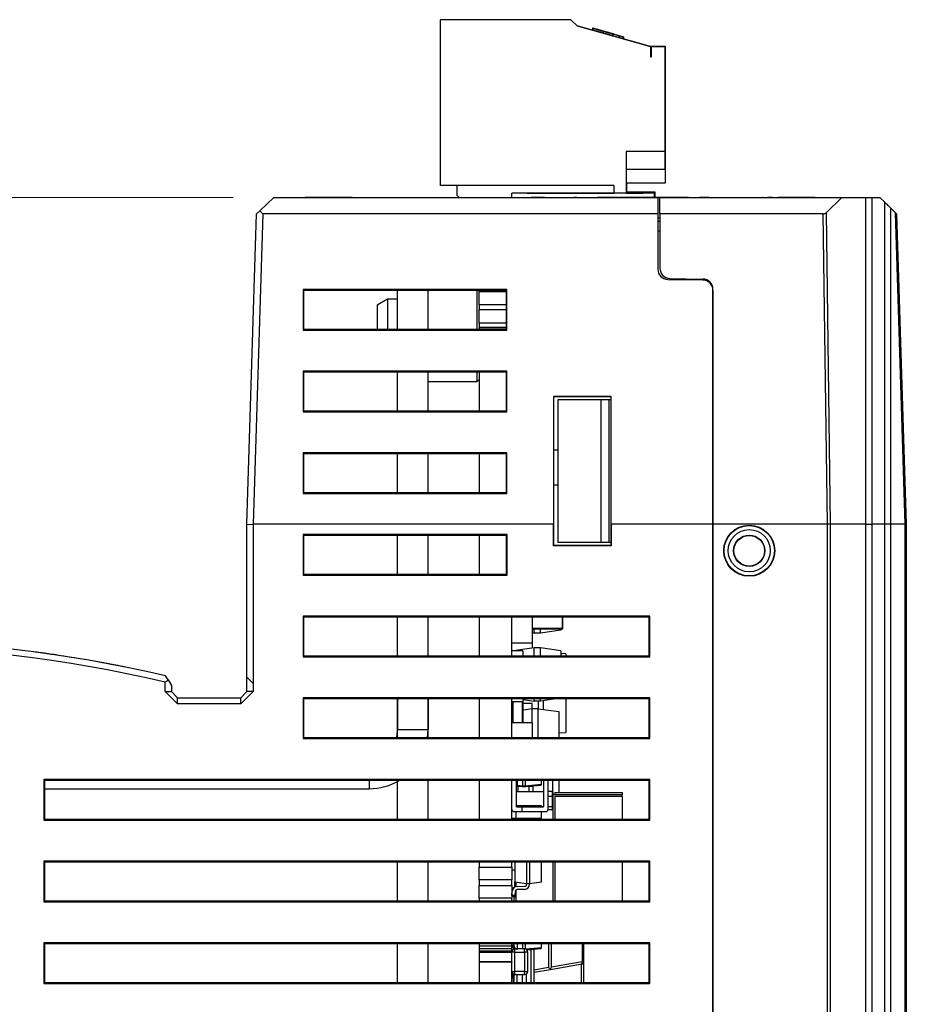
# Model space of a CAD drawing. Header units: millimetres. Extents: x 0 to 840, y 0 to 594.
# Tile 63 of 77: x 350 to 393, y 483 to 532. Entities that reach past the tile are written whole.
import ezdxf

# ---------------------------------------------------------------- set-up
doc = ezdxf.new("R2010")
doc.units = ezdxf.units.MM
doc.header["$LTSCALE"] = 2
doc.linetypes.add('SLD-Sólida', pattern=[0])
doc.styles.add('SLDTEXTSTYLE2', font='ARIALN.TTF', dxfattribs={"width": 0.87})
doc.dimstyles.new('SLDDIMSTYLE0', dxfattribs={"dimtxt": 5.4, "dimasz": 5.4, "dimexe": 0, "dimexo": 0.0625, "dimgap": 1.35, "dimtad": 0, "dimdec": 1, "dimrnd": 1e-09, "dimzin": 12, "dimdsep": 46, "dimtxsty": 'SLDTEXTSTYLE2', "dimsah": 1, "dimcen": 0.09, "dimadec": 0, "dimazin": 3, "dimtfac": 1, "dimtdec": 3, "dimtofl": 0, "dimtmove": 0, "dimatfit": 3, "dimfxl": 1, "dimfrac": 2, "dimtolj": 1, "dimtzin": 12, "dimarcsym": 0})

# ---------------------------------------------------------------- blocks, each defined once
blk = doc.blocks.new('_D_8')
at = {"color": 7, "linetype": 'SLD-Sólida', "lineweight": 18}
for p, q in [((360.476, 522.931), (237.324, 522.931)), ((238.824, 522.931), (238.824, 494.131)), ((234.624, 490.074), (234.624, 491.595)), ((234.624, 491.595), (243.024, 491.595)), ((243.024, 491.595), (243.024, 490.074)), ((234.624, 478.231), (234.624, 476.71)), ((243.024, 476.71), (243.024, 478.231)), ((234.624, 476.71), (243.024, 476.71)), ((238.824, 433.531), (238.824, 462.332)), ((299.306, 433.531), (237.324, 433.531))]:
    blk.add_line(p, q, dxfattribs=at)
for points in [[(238.824, 522.931), (238.124, 517.531), (239.524, 517.531)], [(238.824, 433.531), (239.524, 438.931), (238.124, 438.931)]]:
    blk.add_solid(points, dxfattribs=at)
at = {"color": 7, "linetype": 'SLD-Sólida', "lineweight": 18, "char_height": 5.4, "attachment_point": 1, "rotation": 90, "style": 'SLDTEXTSTYLE2'}
for s, insert in [('3,52', (236.063, 478.231)), ('89,4', (236.063, 463.346))]:
    blk.add_mtext(s, dxfattribs=dict(at, insert=insert))

msp = doc.modelspace()

# ---------------------------------------------------------------- linework, layer by layer
at = {"color": 7, "linetype": 'SLD-Sólida', "lineweight": 25}
for p, q in [((370.635, 523.524), (370.635, 531.644)), ((377.035, 531.644), (370.635, 531.644)), ((376.535, 531.644), (371.735, 531.644)), ((377.035, 531.644), (377.335, 531.344)), ((377.335, 531.344), (380.935, 530.324)), ((378.65, 530.972), (377.335, 531.344)), ((378.092, 531.23), (378.092, 531.13)), ((378.284, 531.075), (378.111, 531.124)), ((378.65, 530.972), (378.111, 531.124)), ((378.477, 531.021), (378.111, 531.124)), ((378.515, 531.11), (378.535, 531.104)), ((378.616, 531.081), (378.616, 530.981)), ((378.793, 531.031), (378.815, 531.025)), ((378.65, 530.972), (378.477, 531.021)), ((378.65, 530.972), (378.558, 530.998)), ((378.65, 530.972), (378.572, 530.994)), ((379.613, 530.699), (378.65, 530.972)), ((378.815, 531.025), (379.574, 530.81)), ((379.401, 530.859), (379.035, 530.962)), ((379.401, 530.759), (379.035, 530.862)), ((379.093, 530.946), (379.093, 530.846)), ((379.613, 530.699), (379.365, 530.769)), ((380.935, 530.324), (379.365, 530.769)), ((379.574, 530.81), (379.401, 530.859)), ((379.401, 530.859), (379.401, 530.759)), ((379.574, 530.71), (379.401, 530.759)), ((379.574, 530.81), (379.574, 530.71)), ((379.574, 530.81), (379.613, 530.799)), ((379.613, 530.799), (379.574, 530.81)), ((379.613, 530.799), (379.613, 530.699)), ((380.864, 530.344), (381.655, 530.344)), ((380.935, 530.324), (380.935, 529.824)), ((380.935, 530.324), (380.935, 530.324)), ((380.985, 529.824), (380.985, 530.324)), ((380.985, 530.324), (381.635, 530.324)), ((381.635, 530.324), (380.985, 530.324)), ((380.985, 530.324), (380.985, 530.324)), ((381.635, 530.324), (381.635, 525.194)), ((381.635, 530.324), (381.635, 530.324)), ((381.655, 530.344), (381.655, 523.644)), ((380.935, 529.824), (380.985, 529.824)), ((381.635, 525.194), (379.735, 525.194)), ((379.735, 525.194), (379.735, 523.144)), ((381.635, 525.194), (381.635, 524.324)), ((379.735, 524.324), (381.635, 524.324)), ((379.135, 523.524), (370.635, 523.524)), ((371.435, 523.524), (371.435, 523.044)), ((379.135, 523.524), (379.135, 523.144)), ((381.655, 523.644), (379.755, 523.644)), ((379.755, 523.644), (379.755, 523.144)), ((362.476, 522.931), (361.78, 522.277)), ((362.476, 522.931), (381.294, 522.931)), ((364.01, 522.931), (364.01, 522.931)), ((364.61, 522.931), (364.01, 522.931)), ((364.61, 522.931), (364.61, 522.931)), ((365.51, 522.931), (364.61, 522.931)), ((365.51, 522.931), (365.51, 522.931)), ((365.777, 522.931), (365.51, 522.931)), ((365.777, 522.931), (365.777, 522.931)), ((366.077, 522.931), (365.777, 522.931)), ((366.077, 522.931), (366.077, 522.931)), ((366.317, 522.931), (366.077, 522.931)), ((366.317, 522.931), (366.317, 522.931)), ((366.344, 522.931), (366.344, 522.931)), ((367.029, 522.931), (367.029, 522.931)), ((367.712, 522.931), (367.712, 522.931)), ((367.759, 522.931), (367.759, 522.931)), ((367.778, 522.931), (367.778, 522.931)), ((367.978, 522.931), (367.978, 522.931)), ((368.641, 522.931), (368.641, 522.931)), ((369.346, 522.931), (369.346, 522.931)), ((369.445, 522.931), (369.445, 522.931)), ((369.547, 522.931), (369.547, 522.931)), ((371.435, 523.044), (371.548, 522.931)), ((381.135, 523.144), (374.135, 523.144)), ((374.135, 522.931), (374.135, 523.144)), ((374.657, 522.932), (374.657, 522.931)), ((374.885, 523.144), (376.835, 523.144)), ((375.084, 522.932), (375.084, 522.931)), ((375.297, 522.932), (375.084, 522.932)), ((375.297, 522.932), (375.297, 522.931)), ((375.731, 522.932), (375.297, 522.932)), ((375.731, 522.932), (375.731, 522.931)), ((376.364, 522.932), (376.364, 522.931)), ((376.605, 522.932), (376.605, 522.931)), ((376.813, 522.932), (376.813, 522.931)), ((376.835, 523.144), (378.635, 523.144)), ((377.32, 522.932), (377.192, 522.932)), ((377.418, 522.932), (377.418, 522.931)), ((378.023, 522.932), (378.023, 522.931)), ((378.232, 522.932), (378.232, 522.931)), ((378.347, 522.932), (378.331, 522.932)), ((378.347, 522.932), (378.347, 522.931)), ((378.776, 522.932), (378.347, 522.932)), ((378.635, 523.144), (379.135, 523.144)), ((378.776, 522.932), (378.776, 522.931)), ((379.011, 522.932), (378.776, 522.932)), ((379.011, 522.932), (379.011, 522.931)), ((379.371, 522.932), (379.011, 522.932)), ((379.371, 522.932), (379.371, 522.931)), ((379.42, 522.932), (379.42, 522.931)), ((379.473, 522.932), (379.42, 522.932)), ((379.473, 522.932), (379.473, 522.931)), ((379.826, 522.932), (379.473, 522.932)), ((381.155, 523.144), (379.735, 523.144)), ((379.735, 523.144), (380.535, 523.144)), ((381.135, 523.144), (379.735, 523.144)), ((381.155, 523.192), (379.755, 523.192)), ((379.755, 523.192), (380.555, 523.192)), ((379.755, 523.144), (380.555, 523.144)), ((381.155, 523.144), (379.755, 523.144)), ((379.755, 523.144), (380.555, 523.144)), ((379.755, 523.144), (380.555, 523.144)), ((379.826, 522.932), (379.826, 522.931)), ((380.062, 522.932), (379.826, 522.932)), ((380.062, 522.932), (380.062, 522.931)), ((380.502, 522.932), (380.062, 522.932)), ((380.502, 522.932), (380.502, 522.931)), ((380.527, 522.932), (380.527, 522.931)), ((380.554, 522.932), (380.527, 522.932)), ((380.554, 522.932), (380.554, 522.931)), ((380.741, 522.932), (380.554, 522.932)), ((380.555, 523.144), (380.555, 523.144)), ((380.741, 522.932), (380.741, 522.931)), ((381.995, 522.932), (380.741, 522.932)), ((381.135, 522.932), (381.135, 523.144)), ((381.155, 523.144), (381.155, 523.192)), ((381.155, 522.932), (381.155, 523.144)), ((381.155, 523.144), (381.155, 523.144)), ((381.294, 522.931), (381.294, 522.132)), ((381.294, 522.931), (381.394, 522.931)), ((381.394, 522.931), (390.305, 522.931)), ((381.394, 522.132), (381.394, 522.931)), ((381.995, 522.932), (381.995, 522.931)), ((382.075, 522.932), (381.995, 522.932)), ((382.075, 522.932), (382.075, 522.931)), ((382.253, 522.932), (382.075, 522.932)), ((382.253, 522.932), (382.253, 522.931)), ((382.315, 522.932), (382.253, 522.932)), ((382.315, 522.932), (382.315, 522.931)), ((382.528, 522.932), (382.315, 522.932)), ((382.528, 522.932), (382.528, 522.931)), ((382.801, 522.932), (382.528, 522.932)), ((382.801, 522.932), (382.801, 522.931)), ((383.329, 522.932), (383.329, 522.931)), ((383.567, 522.932), (383.329, 522.932)), ((383.567, 522.932), (383.567, 522.931)), ((383.809, 522.932), (383.567, 522.932)), ((383.809, 522.932), (383.809, 522.931)), ((383.897, 522.932), (383.897, 522.931)), ((384.625, 522.932), (384.625, 522.931)), ((384.655, 522.932), (384.655, 522.931)), ((384.685, 522.932), (384.685, 522.931)), ((384.776, 522.932), (384.776, 522.931)), ((384.874, 522.932), (386.424, 522.938)), ((386.907, 522.932), (386.667, 522.932)), ((386.697, 522.932), (386.697, 522.931)), ((386.907, 522.932), (386.907, 522.931)), ((387.113, 522.932), (387.113, 522.931)), ((387.177, 522.932), (387.177, 522.931)), ((387.417, 522.932), (387.177, 522.932)), ((387.967, 522.932), (387.417, 522.932)), ((387.417, 522.932), (387.417, 522.931)), ((387.967, 522.932), (387.967, 522.931)), ((388.213, 522.932), (387.967, 522.932)), ((388.213, 522.932), (388.213, 522.931)), ((388.768, 522.932), (388.213, 522.932)), ((388.768, 522.932), (388.768, 522.931)), ((389.008, 522.932), (388.768, 522.932)), ((389.008, 522.932), (389.008, 522.931)), ((389.185, 522.932), (389.185, 522.931)), ((390.305, 522.931), (389.547, 522.188)), ((389.731, 522.932), (389.731, 522.931)), ((389.811, 522.932), (389.811, 522.931)), ((390.305, 522.931), (391.495, 522.931)), ((390.359, 522.932), (390.359, 522.931)), ((390.905, 522.932), (390.905, 522.931)), ((391.495, 506.931), (391.495, 522.931)), ((391.495, 522.931), (391.777, 522.931)), ((391.777, 522.931), (391.777, 506.931)), ((391.777, 522.931), (392.174, 522.931)), ((392.174, 522.931), (392.414, 522.699)), ((392.414, 506.931), (392.414, 522.699)), ((392.696, 522.425), (392.696, 506.931)), ((392.696, 522.425), (392.939, 522.19)), ((361.15, 506.931), (361.625, 522.132)), ((361.926, 522.132), (361.45, 506.931)), ((361.625, 522.132), (361.78, 522.277)), ((361.78, 522.277), (361.926, 522.132)), ((381.294, 522.132), (361.926, 522.132)), ((381.294, 522.132), (381.294, 519.423)), ((381.394, 521.927), (381.294, 521.928)), ((389.406, 522.132), (381.394, 522.132)), ((381.394, 522.132), (381.394, 519.468)), ((389.603, 506.931), (389.406, 522.132)), ((389.547, 522.188), (389.744, 506.931)), ((393.416, 506.931), (392.939, 522.19)), ((392.999, 522.132), (393.474, 506.931)), ((381.294, 521.781), (381.394, 521.78)), ((381.786, 518.923), (383.503, 518.893)), ((381.886, 518.968), (383.503, 518.94)), ((363.906, 518.425), (363.905, 516.437)), ((373.894, 518.425), (363.906, 518.425)), ((363.942, 518.389), (363.906, 518.425)), ((363.942, 516.473), (363.942, 518.389)), ((363.942, 518.389), (373.858, 518.389)), ((368.535, 516.473), (368.535, 518.389)), ((370.035, 516.473), (370.035, 518.389)), ((372.435, 516.473), (372.435, 518.389)), ((372.535, 518.389), (372.535, 518.334)), ((372.535, 518.334), (373.858, 518.334)), ((372.535, 517.669), (372.535, 518.334)), ((373.858, 518.389), (373.894, 518.425)), ((373.858, 518.389), (373.858, 516.473)), ((373.895, 516.437), (373.894, 518.425)), ((383.994, 506.931), (383.994, 518.44)), ((383.994, 518.393), (383.994, 506.931)), ((368.035, 517.948), (367.535, 517.66)), ((367.535, 517.66), (367.535, 516.473)), ((368.535, 517.948), (368.035, 517.948)), ((368.035, 517.948), (368.035, 516.473)), ((373.858, 517.669), (372.535, 517.669)), ((372.535, 517.669), (372.535, 517.445)), ((372.535, 517.445), (373.858, 517.445)), ((372.535, 516.78), (372.535, 517.445)), ((373.858, 516.78), (372.535, 516.78)), ((372.535, 516.78), (372.535, 516.559)), ((363.942, 516.473), (363.905, 516.437)), ((363.905, 516.437), (373.895, 516.437)), ((373.858, 516.473), (363.942, 516.473)), ((373.858, 516.559), (372.535, 516.559)), ((372.535, 516.559), (372.535, 516.553)), ((373.858, 516.553), (372.535, 516.553)), ((372.535, 516.553), (372.535, 516.476)), ((373.858, 516.476), (372.535, 516.476)), ((372.535, 516.476), (372.535, 516.473)), ((373.858, 516.473), (373.895, 516.437)), ((363.904, 514.427), (363.903, 512.434)), ((373.896, 514.427), (363.904, 514.427)), ((363.942, 514.389), (363.904, 514.427)), ((363.942, 512.473), (363.942, 514.389)), ((363.942, 514.389), (373.858, 514.389)), ((368.535, 512.473), (368.535, 514.389)), ((370.035, 512.473), (370.035, 514.389)), ((372.435, 513.923), (372.435, 514.389)), ((372.535, 514.389), (372.535, 512.473)), ((373.858, 514.389), (373.896, 514.427)), ((373.858, 514.389), (373.858, 512.473)), ((373.897, 512.434), (373.896, 514.427)), ((370.035, 513.923), (372.435, 513.923)), ((370.035, 513.923), (372.435, 513.923)), ((372.435, 513.923), (372.535, 514.023)), ((372.435, 513.923), (372.535, 514.023)), ((376.187, 513.188), (376.186, 506.931)), ((379.001, 513.188), (376.187, 513.188)), ((376.187, 513.188), (376.194, 513.181)), ((379.001, 513.188), (378.994, 513.181)), ((379.003, 506.931), (379.001, 513.188)), ((376.194, 505.881), (376.194, 513.181)), ((376.194, 513.181), (378.994, 513.181)), ((376.394, 513.031), (376.394, 506.031)), ((378.494, 513.031), (376.394, 513.031)), ((378.494, 513.031), (378.494, 506.031)), ((378.894, 513.031), (378.494, 513.031)), ((378.894, 513.031), (378.894, 506.031)), ((378.994, 513.031), (378.894, 513.031)), ((378.994, 513.181), (378.994, 505.881)), ((363.942, 512.473), (363.903, 512.434)), ((363.903, 512.434), (373.897, 512.434)), ((373.858, 512.473), (363.942, 512.473)), ((373.858, 512.473), (373.897, 512.434)), ((363.902, 510.429), (363.901, 508.432)), ((373.898, 510.429), (363.902, 510.429)), ((363.942, 510.39), (363.902, 510.429)), ((363.942, 508.473), (363.942, 510.39)), ((363.942, 510.39), (373.858, 510.39)), ((368.535, 508.473), (368.535, 510.39)), ((370.035, 508.473), (370.035, 510.39)), ((372.535, 510.39), (372.535, 508.473)), ((373.858, 510.39), (373.898, 510.429)), ((373.858, 510.39), (373.858, 508.473)), ((373.899, 508.432), (373.898, 510.429)), ((376.194, 510.574), (376.394, 510.577)), ((376.194, 508.856), (376.394, 508.86)), ((363.942, 508.473), (363.901, 508.432)), ((363.901, 508.432), (373.899, 508.432)), ((373.858, 508.473), (363.942, 508.473)), ((373.858, 508.473), (373.899, 508.432)), ((361.15, 506.929), (361.15, 506.931)), ((361.15, 499.431), (361.15, 506.929)), ((361.15, 506.929), (361.45, 506.924)), ((361.45, 506.931), (361.45, 506.924)), ((376.186, 506.931), (361.45, 506.931)), ((361.45, 506.924), (361.45, 499.131)), ((376.186, 505.873), (376.186, 506.931)), ((379.003, 506.931), (379.003, 505.873)), ((383.994, 506.931), (379.003, 506.931)), ((383.994, 506.931), (383.994, 458.031)), ((389.603, 506.931), (383.994, 506.931)), ((383.994, 457.931), (383.994, 506.931)), ((389.603, 506.931), (389.603, 506.931)), ((389.603, 446.121), (389.603, 506.931)), ((389.744, 506.931), (389.744, 506.931)), ((389.744, 506.931), (389.744, 446.063)), ((391.494, 506.931), (389.744, 506.931)), ((391.494, 438.831), (391.494, 506.931)), ((392.414, 506.931), (391.777, 506.931)), ((391.777, 506.931), (391.777, 438.831)), ((392.414, 506.931), (392.414, 506.931)), ((392.414, 438.831), (392.414, 506.931)), ((392.697, 506.931), (392.696, 506.931)), ((392.697, 506.931), (392.697, 438.831)), ((393.416, 506.931), (392.697, 506.931)), ((393.416, 506.931), (393.416, 506.931)), ((393.416, 438.831), (393.416, 506.931)), ((393.474, 506.931), (393.474, 438.831)), ((373.9, 506.431), (363.9, 506.431)), ((363.9, 506.431), (363.9, 504.431)), ((363.942, 506.39), (363.9, 506.431)), ((363.941, 504.473), (363.942, 506.39)), ((363.942, 506.39), (373.859, 506.39)), ((368.535, 504.473), (368.535, 506.39)), ((370.035, 504.473), (370.035, 506.39)), ((372.535, 506.39), (372.535, 504.473)), ((373.859, 506.39), (373.9, 506.431)), ((373.859, 506.39), (373.859, 504.473)), ((373.9, 504.431), (373.9, 506.431)), ((378.494, 506.031), (376.394, 506.031)), ((378.894, 506.031), (378.494, 506.031)), ((378.994, 506.031), (378.894, 506.031)), ((376.186, 505.873), (376.194, 505.881)), ((379.003, 505.873), (376.186, 505.873)), ((378.994, 505.881), (376.194, 505.881)), ((379.003, 505.873), (378.994, 505.881)), ((363.941, 504.473), (363.9, 504.431)), ((363.9, 504.431), (373.9, 504.431)), ((373.859, 504.473), (363.941, 504.473)), ((373.859, 504.473), (373.9, 504.431)), ((380.9, 502.431), (363.9, 502.431)), ((363.9, 502.431), (363.9, 500.431)), ((363.941, 502.39), (363.9, 502.431)), ((363.941, 502.39), (380.859, 502.39)), ((363.941, 500.473), (363.941, 502.39)), ((368.535, 500.473), (368.535, 502.39)), ((370.035, 500.473), (370.035, 502.39)), ((372.535, 502.39), (372.535, 500.473)), ((374.135, 500.473), (374.135, 502.39)), ((375.135, 502.39), (375.135, 501.12)), ((376.635, 501.828), (376.635, 502.39)), ((380.859, 502.39), (380.9, 502.431)), ((380.859, 502.39), (380.859, 500.473)), ((380.9, 500.431), (380.9, 502.431)), ((375.135, 501.798), (376.605, 501.798)), ((375.135, 501.612), (375.235, 501.598)), ((375.235, 501.598), (375.235, 501.798)), ((375.535, 501.598), (375.535, 501.798)), ((376.535, 501.738), (375.535, 501.598)), ((376.535, 501.798), (376.535, 501.738)), ((376.605, 501.828), (376.635, 501.828)), ((376.605, 501.798), (376.605, 501.828)), ((375.535, 501.598), (375.235, 501.598)), ((350.011, 500.765), (350.011, 500.765)), ((350.781, 500.667), (350.781, 500.667)), ((350.792, 500.666), (350.781, 500.667)), ((350.792, 500.666), (350.792, 500.666)), ((350.857, 500.657), (350.792, 500.666)), ((350.857, 500.657), (350.857, 500.657)), ((374.135, 501.12), (375.135, 501.12)), ((374.675, 500.722), (374.135, 500.722)), ((374.435, 500.758), (374.235, 500.73)), ((374.235, 500.73), (374.235, 500.722)), ((375.235, 500.87), (374.435, 500.758)), ((374.435, 500.758), (374.435, 500.722)), ((374.675, 500.722), (374.675, 500.473)), ((375.135, 501.12), (375.135, 500.856)), ((375.235, 500.473), (375.235, 500.87)), ((375.535, 500.87), (375.235, 500.87)), ((375.535, 500.473), (375.535, 500.87)), ((376.535, 500.73), (375.535, 500.87)), ((376.535, 500.73), (376.535, 500.473)), ((350.955, 500.644), (350.955, 500.644)), ((351.107, 500.623), (351.107, 500.623)), ((351.27, 500.6), (351.27, 500.6)), ((351.476, 500.571), (351.476, 500.571)), ((351.682, 500.541), (351.682, 500.541)), ((351.91, 500.507), (351.91, 500.507)), ((363.941, 500.473), (363.9, 500.431)), ((363.9, 500.431), (380.9, 500.431)), ((380.859, 500.473), (363.941, 500.473)), ((376.776, 500.586), (376.535, 500.594)), ((376.776, 500.586), (376.776, 500.473)), ((380.859, 500.473), (380.9, 500.431)), ((354.015, 500.155), (354.015, 500.155)), ((354.243, 500.113), (354.243, 500.113)), ((354.449, 500.074), (354.449, 500.074)), ((354.644, 500.037), (354.644, 500.036)), ((354.818, 500.003), (354.818, 500.003)), ((354.959, 499.975), (354.959, 499.975)), ((355.068, 499.953), (355.068, 499.953)), ((355.133, 499.94), (355.068, 499.953)), ((355.133, 499.94), (355.133, 499.94)), ((355.155, 499.936), (355.133, 499.94)), ((355.155, 499.936), (355.155, 499.936)), ((357.282, 499.299), (357.45, 499.027)), ((361.15, 499.431), (361.45, 499.131)), ((361.15, 498.731), (361.15, 499.431)), ((357.15, 498.731), (357.15, 499.194)), ((357.15, 498.731), (357.45, 498.431)), ((357.15, 498.731), (357.45, 498.731)), ((357.45, 499.027), (357.45, 498.731)), ((357.45, 498.731), (357.75, 498.431)), ((360.85, 498.431), (361.15, 498.731)), ((361.15, 498.431), (361.45, 498.731)), ((361.45, 498.731), (361.15, 498.731)), ((361.45, 499.131), (361.45, 498.731)), ((357.45, 498.431), (357.75, 498.131)), ((357.75, 498.131), (357.75, 498.431)), ((357.75, 498.431), (360.85, 498.431)), ((360.85, 498.131), (361.15, 498.431)), ((360.85, 498.131), (360.85, 498.431)), ((380.9, 498.431), (363.9, 498.431)), ((363.9, 498.431), (363.9, 496.431)), ((363.941, 498.39), (363.9, 498.431)), ((363.941, 498.39), (380.859, 498.39)), ((363.941, 496.472), (363.941, 498.39)), ((368.535, 496.472), (368.535, 498.39)), ((368.535, 498.39), (368.535, 496.873)), ((370.035, 496.472), (370.035, 498.39)), ((370.035, 498.39), (370.035, 496.873)), ((372.535, 498.39), (372.535, 496.472)), ((374.135, 496.472), (374.135, 498.39)), ((374.675, 498.39), (374.675, 498.222)), ((374.675, 498.349), (375.235, 498.27)), ((374.685, 497.208), (374.685, 498.348)), ((375.235, 498.27), (375.235, 498.39)), ((375.535, 498.27), (375.235, 498.27)), ((375.435, 498.27), (375.435, 497.89)), ((376.388, 498.39), (375.535, 498.27)), ((375.535, 498.27), (375.535, 498.39)), ((375.684, 497.855), (375.684, 498.291)), ((376.776, 498.39), (376.776, 496.726)), ((380.859, 498.39), (380.9, 498.431)), ((380.859, 498.39), (380.859, 496.472)), ((380.9, 496.431), (380.9, 498.431)), ((360.85, 498.131), (357.75, 498.131)), ((374.675, 498.222), (374.135, 498.222)), ((374.185, 498.222), (374.185, 497.208)), ((374.635, 498.222), (374.635, 497.208)), ((375.135, 498.14), (374.685, 498.14)), ((375.135, 497.89), (374.685, 497.827)), ((375.135, 497.89), (375.135, 498.14)), ((375.435, 497.89), (375.135, 497.89)), ((375.135, 497.208), (375.135, 497.89)), ((375.435, 496.472), (375.435, 497.89)), ((375.435, 497.89), (376.435, 497.751)), ((374.185, 497.29), (374.135, 497.29)), ((376.435, 497.751), (376.435, 497.251)), ((368.535, 496.873), (370.035, 496.873)), ((370.007, 496.472), (370.035, 496.873)), ((375.135, 497.208), (374.135, 497.208)), ((375.135, 497.208), (375.135, 496.472)), ((376.44, 497.251), (376.44, 496.751)), ((363.941, 496.472), (363.9, 496.431)), ((363.9, 496.431), (380.9, 496.431)), ((380.859, 496.472), (363.941, 496.472)), ((376.435, 496.751), (376.435, 496.472)), ((376.435, 496.714), (376.776, 496.726)), ((380.859, 496.472), (380.9, 496.431)), ((351.2, 494.431), (351.2, 492.431)), ((380.9, 494.431), (351.2, 494.431)), ((351.241, 494.39), (351.2, 494.431)), ((351.241, 494.39), (380.859, 494.39)), ((351.241, 492.472), (351.241, 494.39)), ((368.535, 492.472), (368.535, 494.39)), ((370.035, 492.472), (370.035, 494.39)), ((372.535, 494.39), (372.535, 492.472)), ((374.135, 492.472), (374.135, 494.39)), ((374.365, 493.084), (374.365, 494.39)), ((374.365, 493.084), (374.365, 494.39)), ((374.66, 494.39), (374.66, 494.106)), ((374.81, 494.106), (374.81, 494.39)), ((375.585, 494.172), (375.585, 494.39)), ((375.685, 494.39), (375.685, 493.084)), ((375.915, 493.834), (375.915, 494.39)), ((376.135, 494.39), (376.135, 493.834)), ((376.435, 494.39), (376.435, 493.795)), ((380.859, 494.39), (380.9, 494.431)), ((380.859, 494.39), (380.859, 492.472)), ((380.9, 492.431), (380.9, 494.431)), ((351.241, 493.973), (367.135, 493.973)), ((374.365, 494.091), (374.366, 494.091)), ((374.388, 494.091), (374.365, 494.091)), ((374.366, 494.091), (374.44, 494.091)), ((374.602, 494.091), (374.388, 494.091)), ((374.398, 494.11), (374.412, 494.108)), ((374.66, 494.106), (374.417, 494.127)), ((374.417, 494.107), (374.66, 494.086)), ((374.44, 494.091), (374.602, 494.091)), ((374.66, 494.106), (374.66, 494.086)), ((374.81, 494.106), (374.66, 494.106)), ((374.66, 494.086), (374.81, 494.086)), ((375.567, 494.172), (374.81, 494.106)), ((374.81, 494.086), (375.567, 494.152)), ((375.567, 494.152), (374.81, 494.086)), ((374.81, 494.106), (374.81, 494.086)), ((374.867, 494.091), (374.962, 494.091)), ((374.911, 494.091), (374.867, 494.091)), ((374.985, 494.091), (374.911, 494.091)), ((374.962, 494.091), (375.185, 494.091)), ((374.985, 494.101), (374.985, 494.091)), ((375.185, 494.091), (374.985, 494.091)), ((375.185, 494.091), (375.185, 494.119)), ((375.185, 493.845), (375.185, 494.091)), ((375.567, 494.172), (375.585, 494.172)), ((375.567, 494.152), (375.567, 494.152)), ((374.365, 493.845), (375.685, 493.845)), ((376.135, 493.834), (375.915, 493.834)), ((375.915, 493.584), (375.915, 493.834)), ((375.915, 493.084), (375.915, 493.584)), ((376.135, 493.584), (375.915, 493.584)), ((376.135, 493.845), (376.151, 493.845)), ((376.135, 493.834), (376.135, 493.584)), ((376.135, 493.084), (376.135, 493.834)), ((376.135, 493.584), (376.135, 493.084)), ((376.151, 493.845), (376.151, 492.472)), ((376.151, 493.695), (379.551, 493.695)), ((376.251, 493.795), (376.251, 493.695)), ((376.251, 493.795), (379.551, 493.795)), ((376.251, 493.595), (376.251, 492.472)), ((379.551, 493.595), (376.251, 493.595)), ((379.551, 493.795), (379.551, 493.695)), ((379.551, 493.595), (379.551, 493.695)), ((379.551, 493.595), (379.551, 492.472)), ((375.591, 493.135), (374.365, 493.135)), ((374.635, 493.084), (374.365, 493.084)), ((374.365, 493.084), (374.365, 493.084)), ((374.365, 493.084), (374.635, 493.084)), ((374.635, 492.854), (374.635, 493.084)), ((374.635, 493.084), (375.685, 493.084)), ((375.685, 493.084), (374.635, 493.084)), ((375.591, 493.084), (375.591, 493.135)), ((376.135, 493.084), (375.915, 493.084)), ((375.915, 492.954), (375.915, 493.084)), ((375.915, 492.954), (376.135, 492.954)), ((376.135, 492.954), (376.135, 493.084)), ((376.135, 493.084), (376.135, 492.954)), ((351.241, 492.472), (351.2, 492.431)), ((380.859, 492.472), (351.241, 492.472)), ((374.135, 492.535), (374.341, 492.535)), ((374.235, 492.854), (374.635, 492.854)), ((374.341, 492.535), (374.341, 492.854)), ((374.341, 492.535), (375.591, 492.535)), ((374.341, 492.472), (374.341, 492.535)), ((374.635, 492.854), (375.815, 492.854)), ((375.591, 492.535), (375.591, 492.854)), ((380.859, 492.472), (380.9, 492.431)), ((351.2, 492.431), (380.9, 492.431)), ((351.2, 490.431), (351.2, 488.431)), ((380.9, 490.431), (351.2, 490.431)), ((351.241, 490.391), (351.2, 490.431)), ((351.241, 490.391), (380.859, 490.391)), ((351.241, 488.472), (351.241, 490.391)), ((368.535, 488.472), (368.535, 490.391)), ((370.035, 488.472), (370.035, 490.391)), ((372.535, 490.391), (372.535, 490.125)), ((372.535, 490.125), (374.135, 490.125)), ((372.535, 489.508), (372.535, 490.125)), ((374.135, 490.125), (374.135, 490.391)), ((374.135, 490.125), (374.135, 489.508)), ((374.285, 490.391), (374.285, 489.416)), ((374.86, 490.391), (374.86, 489.335)), ((375.01, 490.391), (375.01, 489.335)), ((375.585, 489.416), (375.585, 490.391)), ((375.591, 489.995), (375.591, 490.391)), ((376.151, 490.391), (376.151, 488.472)), ((376.251, 490.391), (376.251, 488.472)), ((379.551, 490.391), (379.551, 488.472)), ((380.859, 490.391), (380.9, 490.431)), ((380.859, 490.391), (380.859, 488.472)), ((380.9, 488.431), (380.9, 490.431)), ((374.135, 489.995), (374.285, 489.995)), ((375.585, 489.995), (375.591, 489.995)), ((374.135, 489.508), (372.535, 489.508)), ((372.535, 489.508), (372.535, 489.236)), ((372.535, 489.236), (374.135, 489.236)), ((372.535, 488.619), (372.535, 489.236)), ((374.135, 489.236), (374.135, 489.508)), ((374.135, 489.236), (374.135, 488.619)), ((374.285, 489.416), (374.86, 489.335)), ((374.341, 489.178), (374.341, 489.408)), ((374.398, 489.185), (374.762, 489.192)), ((374.86, 489.335), (375.01, 489.335)), ((374.86, 489.335), (374.86, 489.292)), ((375.01, 489.335), (375.585, 489.416)), ((375.01, 489.335), (375.01, 489.292)), ((374.135, 488.619), (372.535, 488.619)), ((372.535, 488.619), (372.535, 488.472)), ((374.135, 488.749), (374.153, 488.957)), ((374.284, 488.735), (374.135, 488.749)), ((374.135, 488.472), (374.135, 488.619)), ((374.235, 488.692), (374.235, 488.472)), ((374.302, 488.944), (374.284, 488.735)), ((374.341, 488.684), (374.285, 488.684)), ((374.306, 488.963), (374.341, 488.963)), ((374.341, 488.472), (374.341, 489.014)), ((374.764, 489.042), (374.4, 489.035)), ((351.241, 488.472), (351.2, 488.431)), ((351.2, 488.431), (380.9, 488.431)), ((380.859, 488.472), (351.241, 488.472)), ((380.859, 488.472), (380.9, 488.431)), ((351.2, 486.431), (351.2, 484.431)), ((380.9, 486.431), (351.2, 486.431)), ((351.241, 486.391), (351.2, 486.431)), ((351.241, 486.391), (380.859, 486.391)), ((351.241, 484.472), (351.241, 486.391)), ((368.535, 484.472), (368.535, 486.391)), ((370.035, 484.472), (370.035, 486.391)), ((372.535, 486.391), (372.535, 486.261)), ((374.135, 486.261), (372.535, 486.261)), ((372.535, 486.261), (372.535, 486.125)), ((374.135, 486.261), (374.135, 486.391)), ((374.135, 486.125), (374.135, 486.261)), ((374.235, 486.391), (374.235, 486.305)), ((374.238, 486.27), (374.235, 486.305)), ((374.235, 486.305), (374.237, 486.275)), ((374.235, 486.305), (374.237, 486.275)), ((374.238, 486.269), (374.253, 486.223)), ((374.66, 486.391), (374.66, 486.124)), ((374.81, 486.117), (374.81, 486.391)), ((375.585, 486.171), (375.585, 486.391)), ((375.94, 486.391), (375.94, 485.208)), ((376.077, 485.226), (376.077, 486.391)), ((377.659, 485.49), (377.659, 486.391)), ((380.859, 486.391), (380.9, 486.431)), ((380.859, 486.391), (380.86, 484.472)), ((380.9, 484.431), (380.9, 486.431)), ((374.135, 486.125), (372.535, 486.125)), ((372.535, 486.125), (372.535, 486.009)), ((374.135, 486.009), (372.535, 486.009)), ((372.535, 486.009), (372.535, 485.95)), ((374.135, 485.95), (372.535, 485.95)), ((372.535, 485.95), (372.535, 485.496)), ((374.135, 486.009), (374.135, 486.125)), ((374.135, 485.95), (374.135, 486.009)), ((374.285, 485.974), (374.135, 485.974)), ((374.135, 485.496), (374.135, 485.95)), ((374.235, 486.165), (374.235, 486.115)), ((374.765, 486.124), (374.285, 486.124)), ((374.285, 485.974), (374.285, 486.124)), ((374.285, 485.024), (374.285, 485.974)), ((374.285, 485.974), (374.765, 485.974)), ((374.765, 485.974), (374.765, 486.124)), ((374.765, 485.974), (374.765, 485.024)), ((374.915, 485.974), (374.765, 485.974)), ((374.861, 486.089), (375.567, 486.151)), ((374.915, 485.024), (374.915, 485.974)), ((374.915, 485.943), (374.917, 485.943)), ((374.915, 485.879), (374.917, 485.879)), ((374.915, 485.827), (374.917, 485.827)), ((374.917, 485.762), (374.915, 485.762)), ((375.235, 484.472), (375.235, 486.122)), ((375.567, 486.171), (375.585, 486.171)), ((374.135, 485.496), (372.535, 485.496)), ((372.535, 485.496), (372.535, 485.481)), ((374.135, 485.481), (372.535, 485.481)), ((372.535, 485.481), (372.535, 484.472)), ((374.135, 485.496), (374.135, 485.481)), ((374.135, 484.472), (374.135, 485.481)), ((374.915, 485.683), (374.917, 485.683)), ((376.026, 485.118), (377.576, 485.392)), ((377.576, 485.49), (376.077, 485.226)), ((377.576, 485.49), (377.659, 485.49)), ((377.659, 484.472), (377.659, 485.49)), ((374.135, 485.024), (374.285, 485.024)), ((374.148, 484.911), (374.146, 484.967)), ((374.148, 484.946), (374.147, 484.964)), ((374.148, 484.937), (374.147, 484.964)), ((374.209, 484.895), (374.209, 484.472)), ((374.235, 484.883), (374.235, 484.472)), ((374.765, 485.024), (374.285, 485.024)), ((374.285, 484.874), (374.285, 485.024)), ((374.285, 484.874), (374.765, 484.874)), ((374.635, 484.874), (374.635, 484.472)), ((374.765, 484.874), (374.765, 485.024)), ((374.765, 485.024), (374.915, 485.024)), ((374.835, 484.891), (374.835, 484.472)), ((375.235, 484.979), (376.026, 485.118)), ((351.241, 484.472), (351.2, 484.431)), ((351.2, 484.431), (380.9, 484.431)), ((380.86, 484.472), (351.241, 484.472)), ((380.86, 484.472), (380.9, 484.431))]:
    msp.add_line(p, q, dxfattribs=at)
at = {"color": 8, "linetype": 'SLD-Sólida', "lineweight": 25}
for p, q in [((381.394, 521.28), (381.294, 521.281)), ((376.605, 502.39), (376.605, 501.828)), ((376.605, 501.828), (375.135, 501.828)), ((367.135, 494.39), (367.135, 493.973)), ((374.417, 494.127), (374.417, 494.39)), ((375.567, 494.39), (375.567, 494.172)), ((374.366, 493.845), (374.366, 494.091)), ((374.44, 493.845), (374.44, 494.091)), ((374.962, 494.091), (374.962, 493.845)), ((374.285, 492.472), (374.285, 492.535)), ((374.135, 489.113), (374.226, 489.113)), ((374.285, 489.156), (374.285, 489.416)), ((374.135, 488.834), (374.142, 488.834)), ((374.285, 488.684), (374.285, 488.742)), ((374.285, 488.684), (374.341, 488.684)), ((374.341, 488.834), (374.293, 488.834)), ((374.135, 486.307), (374.235, 486.307)), ((374.417, 486.126), (374.417, 486.391)), ((375.567, 486.391), (375.567, 486.171)), ((377.576, 486.391), (377.576, 485.49)), ((374.44, 486.124), (374.417, 486.126)), ((374.417, 486.126), (374.417, 486.124)), ((375.567, 486.171), (374.834, 486.107)), ((375.076, 484.472), (375.076, 486.108)), ((377.559, 484.472), (377.559, 485.389)), ((374.393, 484.472), (374.393, 484.874)), ((375.94, 485.208), (375.235, 485.084))]:
    msp.add_line(p, q, dxfattribs=at)
at = {"color": 7, "linetype": 'SLD-Sólida', "lineweight": 25, "flags": 128}
for points in [[(392.414, 522.699), (392.444, 522.67), (392.479, 522.636), (392.516, 522.6), (392.555, 522.562), (392.594, 522.525), (392.632, 522.488), (392.666, 522.455), (392.696, 522.425)], [(392.939, 522.19), (392.965, 522.165), (392.984, 522.147), (392.995, 522.136), (392.999, 522.132)], [(368.476, 496.472), (368.508, 496.6), (368.535, 496.873)], [(375.91, 492.922), (375.913, 492.934), (375.915, 492.954)], [(374.139, 488.798), (374.138, 488.805), (374.135, 488.834)], [(374.135, 488.834), (374.138, 488.805), (374.139, 488.798)], [(376.017, 485.17), (376.019, 485.156), (376.022, 485.143), (376.023, 485.132), (376.025, 485.125), (376.026, 485.12), (376.026, 485.118)]]:
    msp.add_lwpolyline(points, dxfattribs=at)
at = {"color": 7, "linetype": 'SLD-Sólida', "lineweight": 25}
for radius in [1.25, 1.234, 1.033, 0.767, 0.75]:
    msp.add_circle((385.774, 505.631), radius, dxfattribs=at)
for centre, radius, start, end in [((386.424, 522.838), 0.1, 71.366, 90.2), ((381.894, 519.468), 0.5, 180, 269), ((381.794, 519.423), 0.5, 180, 269), ((383.494, 518.44), 0.5, 0, 89), ((383.494, 518.393), 0.5, 0, 89), ((393.445, 505.56), 1.372, 88.7772, 91.2228), ((376.605, 501.828), 0.03, 270, 360), ((376.605, 501.828), 0.03, 270, 360), ((341.925, 434.255), 67, 76.85783, 103.05364), ((341.925, 434.255), 66.7, 76.8053, 103.1947), ((341.925, 434.255), 67, 82.2547, 82.33863), ((341.925, 434.255), 67, 82.12356, 82.2547), ((341.925, 434.255), 67, 81.98266, 82.12356), ((341.925, 434.255), 67, 81.8049, 81.98266), ((341.925, 434.255), 67, 81.62637, 81.8049), ((341.925, 434.255), 67, 81.42968, 81.62637), ((341.925, 434.255), 67, 79.6043, 81.42968), ((341.925, 434.255), 67, 79.40575, 79.6043), ((341.925, 434.255), 67, 79.22666, 79.40575), ((341.925, 434.255), 67, 79.05657, 79.22666), ((341.925, 434.255), 67, 78.9053, 79.05657), ((341.925, 434.255), 67, 78.78198, 78.9053), ((341.925, 434.255), 67, 78.68735, 78.78198), ((367.135, 496.873), 2.9, 270, 301.1108), ((374.475, 494.117), 0.0584, 170.1772, 189.8228), ((375.509, 494.162), 0.0586, 350.205, 9.795), ((375.565, 494.172), 0.02, 275, 0), ((375.565, 494.172), 0.02, 275, 0), ((374.235, 492.954), 0.1, 180, 270), ((375.815, 492.954), 0.1, 270, 360), ((374.285, 489.113), 0.15, 180, 218.2598), ((374.402, 488.935), 0.25, 91, 175), ((374.76, 489.292), 0.1, 271, 0), ((374.76, 489.292), 0.25, 271, 0), ((374.285, 488.834), 0.15, 215.8084, 270), ((374.285, 488.834), 0.15, 215.8083, 270), ((374.402, 488.935), 0.1, 91, 175), ((374.285, 486.307), 0.15, 180, 270), ((374.285, 485.974), 0.15, 90, 180), ((374.765, 485.974), 0.15, 360, 90), ((375.509, 486.161), 0.0586, 350.205, 9.795), ((375.565, 486.171), 0.02, 275, 0), ((375.565, 486.171), 0.02, 275, 0), ((377.429, 485.441), 0.155, 341.4715, 18.5285), ((377.559, 485.49), 0.1, 280, 0), ((377.559, 485.49), 0.1, 341.565, 0), ((374.285, 485.024), 0.15, 180, 270), ((374.903, 484.952), 0.755, 180.4798, 203.1057), ((374.903, 484.952), 0.755, 180.4798, 203.1057), ((374.903, 484.943), 0.755, 180.4798, 203.1057), ((374.903, 484.943), 0.755, 180.4798, 203.1057), ((374.903, 484.918), 0.755, 180.4798, 203.1057), ((374.903, 484.918), 0.755, 180.4798, 203.1057), ((374.765, 485.024), 0.15, 270, 360)]:
    msp.add_arc(centre, radius, start, end, dxfattribs=at)
for centre, major_axis, ratio, start_param, end_param in [((389.404, 522.325), (0.197, -0.038), 0.96571, 4.90884, 5.693834), ((389.603, 506.928), (0.2, 0.001), 0.01562, 0.78547, 1.570493), ((391.636, 500.531), (-0.141, 6.4), 0.022086, 6.282209, 6.282697), ((391.636, 506.934), (0.2, 0), 0.022086, 3.927357, 5.497421), ((391.636, 500.531), (0.141, 6.4), 0.022086, 0.000488, 0.000976), ((392.555, 506.928), (0.2, 0), 0.022086, 0.785764, 2.355829)]:
    msp.add_ellipse(centre, major_axis=major_axis, ratio=ratio, start_param=start_param, end_param=end_param, dxfattribs=at)
at = {"color": 7, "linetype": 'SLD-Sólida', "lineweight": 25, "extrusion": (-1.29637e-07, -2.28585e-08, 1)}
for centre, start_param, end_param in [((375.501, 485.128), 5.790398, 6.253027), ((376.516, 485.306), 3.111434, 3.63438)]:
    msp.add_ellipse(centre, major_axis=(0.576, 0.101, 0), ratio=0.171088, start_param=start_param, end_param=end_param, dxfattribs=at)
at = {"color": 7, "linetype": 'SLD-Sólida', "lineweight": 25}
for points, knots in [([(378.616, 531.081), (378.598, 531.086), (378.563, 531.096), (378.512, 531.111), (378.463, 531.125), (378.416, 531.138), (378.37, 531.151), (378.326, 531.163), (378.285, 531.175), (378.246, 531.186), (378.21, 531.196), (378.178, 531.205), (378.151, 531.213), (378.129, 531.219), (378.112, 531.224), (378.1, 531.227), (378.093, 531.229), (378.092, 531.23), (378.092, 531.23)], [0, 0, 0, 0, 0.071521, 0.140909, 0.208148, 0.273948, 0.338678, 0.402514, 0.466303, 0.529947, 0.59236, 0.651807, 0.709655, 0.766143, 0.822514, 0.879698, 0.938588, 1, 1, 1, 1]), ([(378.092, 531.23), (378.092, 531.23), (378.093, 531.229), (378.098, 531.228), (378.107, 531.225), (378.119, 531.222), (378.135, 531.217), (378.154, 531.212), (378.178, 531.205), (378.204, 531.198), (378.233, 531.19), (378.266, 531.18), (378.301, 531.171), (378.338, 531.16), (378.379, 531.148), (378.422, 531.136), (378.468, 531.123), (378.499, 531.114), (378.515, 531.11)], [0, 0, 0, 0, 0.0599117, 0.1179453, 0.1747353, 0.2309364, 0.2872237, 0.3440137, 0.4021676, 0.4619625, 0.5232663, 0.5850556, 0.6482099, 0.7130717, 0.7802081, 0.8497849, 0.9231077, 1, 1, 1, 1]), ([(378.558, 530.998), (378.541, 531.002), (378.508, 531.012), (378.46, 531.025), (378.415, 531.038), (378.371, 531.051), (378.33, 531.062), (378.292, 531.073), (378.255, 531.083), (378.222, 531.093), (378.192, 531.101), (378.165, 531.109), (378.142, 531.115), (378.124, 531.121), (378.109, 531.125), (378.099, 531.128), (378.093, 531.129), (378.092, 531.13), (378.092, 531.13)], [0, 0, 0, 0, 0.072998, 0.142515, 0.210281, 0.275511, 0.33976, 0.402689, 0.466296, 0.52989, 0.592595, 0.652776, 0.711658, 0.76891, 0.825614, 0.882624, 0.940512, 1, 1, 1, 1]), ([(378.616, 530.981), (378.598, 530.986), (378.563, 530.996), (378.512, 531.011), (378.463, 531.025), (378.416, 531.038), (378.37, 531.051), (378.326, 531.063), (378.285, 531.075), (378.246, 531.086), (378.21, 531.096), (378.178, 531.105), (378.151, 531.113), (378.129, 531.119), (378.112, 531.124), (378.1, 531.127), (378.093, 531.129), (378.092, 531.13), (378.092, 531.13)], [0, 0, 0, 0, 0.071521, 0.140909, 0.208148, 0.273948, 0.338678, 0.402514, 0.466303, 0.529947, 0.59236, 0.651807, 0.709655, 0.766143, 0.822514, 0.879698, 0.938588, 1, 1, 1, 1]), ([(378.535, 531.104), (378.523, 531.108), (378.5, 531.114), (378.467, 531.123), (378.436, 531.132), (378.408, 531.14), (378.381, 531.148), (378.358, 531.154), (378.336, 531.161), (378.317, 531.166), (378.3, 531.171), (378.286, 531.175), (378.273, 531.178), (378.263, 531.181), (378.255, 531.183), (378.25, 531.185), (378.246, 531.186), (378.246, 531.186), (378.246, 531.186)], [0, 0, 0, 0, 0.088201, 0.171889, 0.250417, 0.324495, 0.394455, 0.460855, 0.523566, 0.583569, 0.64109, 0.696114, 0.748063, 0.799512, 0.849668, 0.899266, 0.949183, 1, 1, 1, 1]), ([(378.246, 531.186), (378.246, 531.186), (378.247, 531.186), (378.251, 531.185), (378.259, 531.182), (378.27, 531.179), (378.283, 531.175), (378.3, 531.171), (378.32, 531.165), (378.343, 531.159), (378.368, 531.152), (378.396, 531.144), (378.426, 531.135), (378.458, 531.126), (378.492, 531.116), (378.528, 531.106), (378.567, 531.095), (378.594, 531.087), (378.607, 531.084)], [0, 0, 0, 0, 0.0520973, 0.1031017, 0.1538006, 0.2052544, 0.257724, 0.3121926, 0.369736, 0.4300616, 0.4928682, 0.5569347, 0.622975, 0.6914697, 0.7631504, 0.8380917, 0.9167521, 1, 1, 1, 1]), ([(378.535, 531.004), (378.523, 531.008), (378.5, 531.014), (378.467, 531.023), (378.437, 531.032), (378.409, 531.04), (378.383, 531.047), (378.359, 531.054), (378.337, 531.06), (378.318, 531.066), (378.301, 531.07), (378.286, 531.075), (378.274, 531.078), (378.263, 531.081), (378.256, 531.083), (378.25, 531.085), (378.246, 531.086), (378.246, 531.086), (378.246, 531.086)], [0, 0, 0, 0, 0.087015, 0.16956, 0.246923, 0.320217, 0.388752, 0.453783, 0.515052, 0.573662, 0.629076, 0.682899, 0.734725, 0.786273, 0.837947, 0.890063, 0.943825, 1, 1, 1, 1]), ([(378.535, 531.004), (378.523, 531.008), (378.5, 531.014), (378.467, 531.023), (378.436, 531.032), (378.408, 531.04), (378.381, 531.048), (378.358, 531.054), (378.336, 531.061), (378.317, 531.066), (378.3, 531.071), (378.286, 531.075), (378.273, 531.078), (378.263, 531.081), (378.255, 531.083), (378.25, 531.085), (378.246, 531.086), (378.246, 531.086), (378.246, 531.086)], [0, 0, 0, 0, 0.088201, 0.171889, 0.250417, 0.324495, 0.394455, 0.460855, 0.523566, 0.583569, 0.64109, 0.696114, 0.748063, 0.799512, 0.849668, 0.899266, 0.949183, 1, 1, 1, 1]), ([(378.572, 530.994), (378.561, 530.997), (378.54, 531.003), (378.51, 531.011), (378.482, 531.019), (378.457, 531.026), (378.435, 531.032), (378.416, 531.038), (378.399, 531.043), (378.373, 531.05), (378.336, 531.061), (378.301, 531.07), (378.284, 531.075)], [0, 0, 0, 0, 0.12275, 0.234584, 0.336061, 0.42658, 0.506809, 0.575546, 0.634577, 0.682157, 0.846189, 1, 1, 1, 1]), ([(378.607, 531.084), (378.62, 531.08), (378.645, 531.073), (378.681, 531.063), (378.715, 531.053), (378.747, 531.044), (378.776, 531.036), (378.804, 531.028), (378.829, 531.021), (378.852, 531.014), (378.872, 531.009), (378.89, 531.004), (378.905, 530.999), (378.918, 530.996), (378.927, 530.993), (378.934, 530.991), (378.938, 530.99), (378.939, 530.99), (378.939, 530.99)], [0, 0, 0, 0, 0.082003, 0.159772, 0.233618, 0.303428, 0.370373, 0.434524, 0.496402, 0.557327, 0.616283, 0.672504, 0.727497, 0.780969, 0.834539, 0.88826, 0.943116, 1, 1, 1, 1]), ([(379.093, 530.946), (379.093, 530.946), (379.092, 530.946), (379.085, 530.948), (379.076, 530.951), (379.061, 530.955), (379.043, 530.96), (379.021, 530.967), (378.994, 530.974), (378.964, 530.983), (378.93, 530.992), (378.894, 531.002), (378.854, 531.014), (378.812, 531.026), (378.767, 531.038), (378.719, 531.052), (378.668, 531.066), (378.634, 531.076), (378.616, 531.081)], [0, 0, 0, 0, 0.053814, 0.106953, 0.15923, 0.211988, 0.266417, 0.321946, 0.380432, 0.441804, 0.505005, 0.5688, 0.634227, 0.701337, 0.770983, 0.843866, 0.92005, 1, 1, 1, 1]), ([(378.939, 530.99), (378.938, 530.99), (378.938, 530.99), (378.93, 530.992), (378.917, 530.996), (378.901, 531.001), (378.88, 531.006), (378.854, 531.014), (378.825, 531.022), (378.804, 531.028), (378.793, 531.031)], [0, 0, 0, 0, 0.117922, 0.235243, 0.355137, 0.478426, 0.604034, 0.731147, 0.862946, 1, 1, 1, 1]), ([(379.093, 530.846), (379.093, 530.846), (379.092, 530.846), (379.085, 530.848), (379.076, 530.851), (379.061, 530.855), (379.043, 530.86), (379.021, 530.867), (378.994, 530.874), (378.964, 530.883), (378.93, 530.892), (378.894, 530.902), (378.854, 530.914), (378.812, 530.926), (378.767, 530.938), (378.719, 530.952), (378.668, 530.966), (378.634, 530.976), (378.616, 530.981)], [0, 0, 0, 0, 0.053814, 0.106953, 0.15923, 0.211988, 0.266417, 0.321946, 0.380432, 0.441804, 0.505005, 0.5688, 0.634227, 0.701337, 0.770983, 0.843866, 0.92005, 1, 1, 1, 1]), ([(378.939, 530.89), (378.938, 530.89), (378.938, 530.89), (378.93, 530.892), (378.917, 530.896), (378.901, 530.901), (378.88, 530.906), (378.854, 530.914), (378.825, 530.922), (378.804, 530.928), (378.793, 530.931)], [0, 0, 0, 0, 0.117922, 0.235243, 0.355137, 0.478426, 0.604034, 0.731147, 0.862946, 1, 1, 1, 1]), ([(379.035, 530.962), (379.044, 530.96), (379.061, 530.955), (379.08, 530.95), (379.091, 530.947), (379.092, 530.946), (379.093, 530.946)], [0, 0, 0, 0, 0.254405, 0.503488, 0.750493, 1, 1, 1, 1]), ([(379.459, 530.742), (379.458, 530.743), (379.457, 530.743), (379.445, 530.746), (379.428, 530.751), (379.406, 530.757), (379.386, 530.763), (379.369, 530.768), (379.35, 530.773), (379.329, 530.779), (379.307, 530.786), (379.282, 530.793), (379.256, 530.8), (379.237, 530.805), (379.228, 530.808)], [0, 0, 0, 0, 0.1157651, 0.2252032, 0.3349431, 0.4481581, 0.5071195, 0.5672859, 0.6306225, 0.6965576, 0.7662657, 0.8400942, 0.9174811, 1, 1, 1, 1]), ([(379.459, 530.742), (379.456, 530.743), (379.452, 530.744), (379.404, 530.758), (379.331, 530.779), (379.266, 530.797), (379.228, 530.808)], [0, 0, 0, 0, 0.228484, 0.456795, 0.685483, 1, 1, 1, 1]), ([(379.613, 530.699), (379.605, 530.701), (379.59, 530.705), (379.496, 530.732), (379.424, 530.752), (379.401, 530.759)], [0, 0, 0, 0, 0.4063873, 0.8137045, 1, 1, 1, 1]), ([(379.613, 530.699), (379.607, 530.7), (379.596, 530.703), (379.494, 530.732), (379.421, 530.753), (379.401, 530.759)], [0, 0, 0, 0, 0.42309, 0.844472, 1, 1, 1, 1]), ([(374.417, 486.106), (374.406, 486.108), (374.381, 486.111), (374.347, 486.124), (374.314, 486.144), (374.279, 486.176), (374.244, 486.229), (374.238, 486.277), (374.235, 486.305)], [0, 0, 0, 0, 0.101685, 0.210369, 0.32809, 0.456456, 0.677805, 1, 1, 1, 1]), ([(374.235, 486.305), (374.236, 486.29), (374.238, 486.262), (374.251, 486.224), (374.268, 486.194), (374.291, 486.165), (374.323, 486.137), (374.368, 486.114), (374.402, 486.109), (374.417, 486.106)], [0, 0, 0, 0, 0.174156, 0.322904, 0.446334, 0.544623, 0.71295, 0.863303, 1, 1, 1, 1])]:
    msp.add_open_spline(points, degree=3, knots=knots, dxfattribs=at)
for points in [[(357.15, 499.194), (357.194, 499.229), (357.238, 499.264), (357.282, 499.299)], [(357.282, 499.299), (357.241, 499.366), (357.2, 499.433), (357.159, 499.5)], [(374.235, 486.305), (374.235, 486.213), (374.315, 486.134), (374.417, 486.126)]]:
    msp.add_open_spline(points, degree=3, dxfattribs=at)

# ---------------------------------------------------------------- dimensions: what is measured, and where the dimension line sits
at = {"color": 7, "linetype": 'SLD-Sólida', "lineweight": 18}
dim = msp.add_linear_dim(base=(238.824, 522.931), p1=(301.306, 433.531), p2=(362.476, 522.931), angle=90, dimstyle='SLDDIMSTYLE0', dxfattribs=at)
dim.commit()
dim.dimension.update_dxf_attribs({"geometry": '_D_8', "text_midpoint": (238.824, 478.231), "dimtype": 160})

doc.saveas('drawing.dxf')
